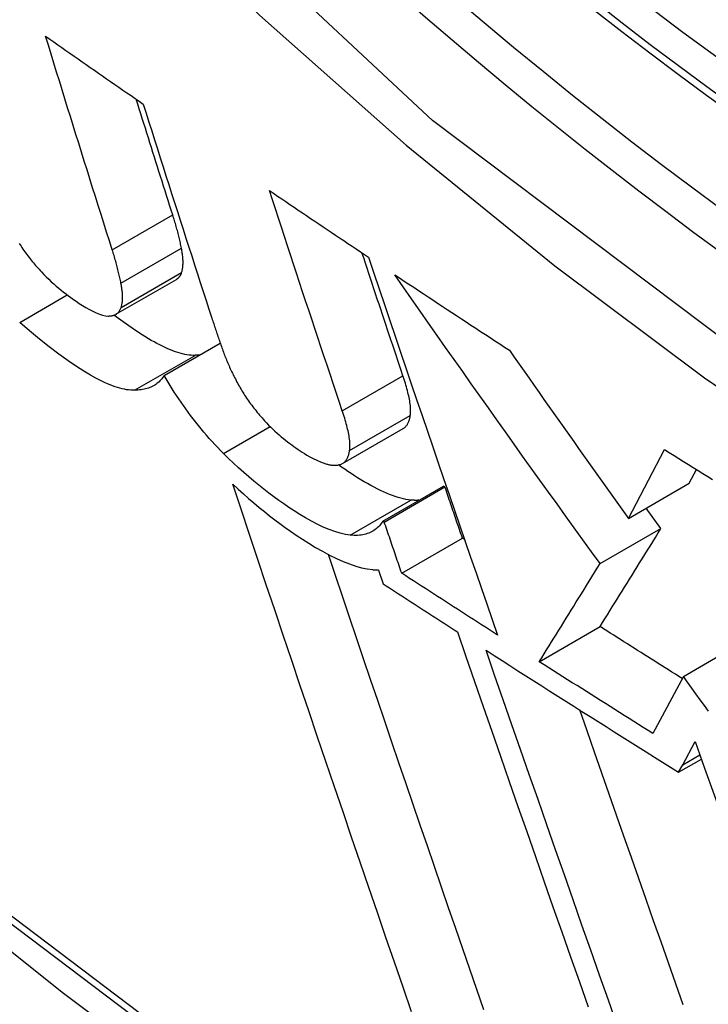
# Model space of a CAD drawing. Header units: inches. Extents: x 18 to 388, y 34 to 188.
# Tile 109 of 159: x 328.6044 to 328.6709, y 164.6102 to 164.7054. Entities that reach past the tile are written whole.
import ezdxf

# ---------------------------------------------------------------- set-up
doc = ezdxf.new("R2010")
doc.units = ezdxf.units.IN
doc.header["$MEASUREMENT"] = 0
doc.layers.add('Visible Edges(ANSI)', color=7, linetype='Continuous', lineweight=25)
doc.layers.add('Visible Tangent Edges(ANSI)', color=7, linetype='Continuous', lineweight=25)

msp = doc.modelspace()

# ---------------------------------------------------------------- linework, layer by layer
at = {"layer": 'Visible Edges(ANSI)'}
for p, q in [((328.613663, 164.676887), (328.619511, 164.680264)), ((328.618325, 164.670977), (328.623753, 164.67411)), ((328.635581, 164.662456), (328.641447, 164.665843)), ((328.663215, 164.657144), (328.666704, 164.66381)), ((328.6691, 164.660542), (328.669795, 164.661868)), ((328.639475, 164.656889), (328.645345, 164.660278)), ((328.639613, 164.6568), (328.645482, 164.660188)), ((328.645482, 164.660188), (328.645345, 164.660278)), ((328.663215, 164.657144), (328.6691, 164.660542)), ((328.666362, 164.656171), (328.664938, 164.658139)), ((328.639613, 164.6568), (328.639475, 164.656889)), ((328.660479, 164.652775), (328.666362, 164.656171)), ((328.641297, 164.651852), (328.647167, 164.655242)), ((328.647377, 164.655105), (328.647167, 164.655242)), ((328.639049, 164.652159), (328.639506, 164.650816)), ((328.654603, 164.643293), (328.660482, 164.646688)), ((328.668531, 164.641864), (328.672798, 164.644327)), ((328.668531, 164.641864), (328.665576, 164.636353)), ((328.668467, 164.633333), (328.669668, 164.635577)), ((328.668074, 164.63261), (328.670273, 164.633879)), ((328.668074, 164.63261), (328.668467, 164.633333))]:
    msp.add_line(p, q, dxfattribs=at)
at = {"layer": 'Visible Edges(ANSI)', "flags": 128}
for points in [[(328.462185, 164.739287), (328.497992, 164.705131), (328.53436, 164.672367), (328.571241, 164.64105), (328.608586, 164.611234), (328.646349, 164.582971), (328.684482, 164.556312), (328.722939, 164.531305), (328.761675, 164.508002), (328.800647, 164.486448), (328.839809, 164.466694), (328.87912, 164.448787), (328.918535, 164.432776), (328.958012, 164.418712), (328.997506, 164.406646), (329.036968, 164.396633), (329.076348, 164.388729)], [(328.613308, 164.683132), (328.613037, 164.683986), (328.612766, 164.684841), (328.612495, 164.685696), (328.612224, 164.686552), (328.611953, 164.687409), (328.611683, 164.688267), (328.611413, 164.689125), (328.611143, 164.689983), (328.610873, 164.690842), (328.610604, 164.691701), (328.610335, 164.692561), (328.610066, 164.693422), (328.609797, 164.694282), (328.609529, 164.695143), (328.609262, 164.696005), (328.608994, 164.696867), (328.608727, 164.697728), (328.608461, 164.698591), (328.608194, 164.699453), (328.607928, 164.700316), (328.607663, 164.701179), (328.607398, 164.702042), (328.607134, 164.702905), (328.60687, 164.703768)], [(328.60687, 164.703768), (328.607261, 164.703494), (328.607653, 164.703221), (328.608045, 164.702947), (328.608437, 164.702673), (328.60883, 164.7024), (328.609222, 164.702126), (328.609615, 164.701853), (328.610007, 164.701579), (328.6104, 164.701306), (328.610793, 164.701033), (328.611186, 164.700759), (328.61158, 164.700486), (328.611973, 164.700213), (328.612367, 164.699939), (328.61276, 164.699666), (328.613154, 164.699393), (328.613548, 164.69912), (328.613942, 164.698847), (328.614336, 164.698574), (328.61473, 164.698301), (328.615125, 164.698028), (328.615519, 164.697755), (328.615914, 164.697483), (328.616309, 164.69721)], [(328.619155, 164.686507), (328.619008, 164.686971), (328.61886, 164.687434), (328.618713, 164.687898), (328.618566, 164.688362), (328.618418, 164.688826), (328.618271, 164.689291), (328.618124, 164.689755), (328.617977, 164.69022), (328.61783, 164.690685), (328.617683, 164.69115), (328.617536, 164.691615), (328.617389, 164.692081), (328.617242, 164.692546), (328.617095, 164.693012), (328.616949, 164.693478), (328.616802, 164.693944), (328.616655, 164.69441), (328.616509, 164.694877), (328.616363, 164.695343), (328.616216, 164.69581), (328.61607, 164.696276), (328.615924, 164.696743), (328.615778, 164.69721), (328.615632, 164.697677)], [(328.616309, 164.69721), (328.616581, 164.696345), (328.616854, 164.69548), (328.617127, 164.694615), (328.617401, 164.69375), (328.617675, 164.692885), (328.61795, 164.69202), (328.618224, 164.691156), (328.6185, 164.690291), (328.618775, 164.689427), (328.619051, 164.688563), (328.619327, 164.6877), (328.619604, 164.686836), (328.619881, 164.685973), (328.620158, 164.685111), (328.620435, 164.684249), (328.620713, 164.683387), (328.62099, 164.682526), (328.621268, 164.681666), (328.621546, 164.680806), (328.621825, 164.679947), (328.622103, 164.679088), (328.622382, 164.67823), (328.622661, 164.677372), (328.622939, 164.676516)], [(328.628502, 164.68886), (328.6289, 164.68859), (328.629299, 164.68832), (328.629697, 164.68805), (328.630096, 164.68778), (328.630494, 164.68751), (328.630893, 164.68724), (328.631293, 164.68697), (328.631692, 164.686701), (328.632091, 164.686431), (328.632491, 164.686162), (328.632891, 164.685892), (328.633291, 164.685623), (328.633691, 164.685353), (328.634091, 164.685084), (328.634491, 164.684815), (328.634892, 164.684546), (328.635293, 164.684277), (328.635694, 164.684008), (328.636095, 164.683739), (328.636496, 164.68347), (328.636897, 164.683201), (328.637299, 164.682932), (328.637701, 164.682664), (328.638103, 164.682395)], [(328.635553, 164.667562), (328.635258, 164.668444), (328.634962, 164.669326), (328.634666, 164.670209), (328.634371, 164.671093), (328.634076, 164.671977), (328.63378, 164.672863), (328.633485, 164.673748), (328.63319, 164.674635), (328.632895, 164.675522), (328.6326, 164.676409), (328.632306, 164.677297), (328.632011, 164.678186), (328.631717, 164.679074), (328.631423, 164.679963), (328.63113, 164.680852), (328.630836, 164.681742), (328.630543, 164.682632), (328.63025, 164.683521), (328.629958, 164.684411), (328.629666, 164.685301), (328.629375, 164.686191), (328.629083, 164.687081), (328.628793, 164.68797), (328.628502, 164.68886)], [(328.620002, 164.683276), (328.619976, 164.683403), (328.61995, 164.683531), (328.619923, 164.683659), (328.619895, 164.683789), (328.619866, 164.683918), (328.619836, 164.684049), (328.619805, 164.68418), (328.619774, 164.684312), (328.619741, 164.684444), (328.619708, 164.684577), (328.619674, 164.684711), (328.619639, 164.684845), (328.619604, 164.68498), (328.619567, 164.685116), (328.61953, 164.685252), (328.619491, 164.685389), (328.619452, 164.685527), (328.619412, 164.685665), (328.619372, 164.685804), (328.61933, 164.685943), (328.619288, 164.686083), (328.619244, 164.686224), (328.6192, 164.686365), (328.619155, 164.686507)], [(328.604315, 164.683733), (328.604403, 164.683599), (328.604492, 164.683464), (328.604582, 164.68333), (328.604674, 164.683195), (328.604768, 164.683061), (328.604864, 164.682927), (328.604962, 164.682793), (328.605061, 164.682659), (328.605162, 164.682525), (328.605264, 164.682392), (328.605367, 164.68226), (328.605471, 164.682129), (328.605577, 164.681999), (328.605683, 164.68187), (328.60579, 164.681741), (328.605898, 164.681614), (328.606007, 164.681488), (328.606117, 164.681363), (328.606228, 164.681238), (328.60634, 164.681114), (328.606453, 164.680992)], [(328.614153, 164.679899), (328.614128, 164.680027), (328.614102, 164.680155), (328.614074, 164.680283), (328.614046, 164.680412), (328.614018, 164.680542), (328.613988, 164.680673), (328.613957, 164.680804), (328.613926, 164.680935), (328.613893, 164.681068), (328.61386, 164.681201), (328.613826, 164.681335), (328.613792, 164.681469), (328.613756, 164.681604), (328.613719, 164.68174), (328.613682, 164.681876), (328.613644, 164.682013), (328.613605, 164.682151), (328.613565, 164.682289), (328.613524, 164.682428), (328.613483, 164.682567), (328.61344, 164.682707), (328.613397, 164.682848), (328.613353, 164.68299), (328.613308, 164.683132)], [(328.620017, 164.680916), (328.620041, 164.680992), (328.620062, 164.681069), (328.620081, 164.681149), (328.620098, 164.681231), (328.620113, 164.681315), (328.620126, 164.681401), (328.620136, 164.681489), (328.620144, 164.68158), (328.62015, 164.681672), (328.620154, 164.681766), (328.620156, 164.681863), (328.620156, 164.681961), (328.620153, 164.682061), (328.620149, 164.682163), (328.620143, 164.682266), (328.620134, 164.682372), (328.620124, 164.682479), (328.620112, 164.682588), (328.620098, 164.682699), (328.620082, 164.682811), (328.620065, 164.682925), (328.620046, 164.68304), (328.620024, 164.683157), (328.620002, 164.683276)], [(328.641419, 164.670949), (328.641253, 164.671441), (328.641088, 164.671934), (328.640923, 164.672427), (328.640757, 164.67292), (328.640592, 164.673414), (328.640427, 164.673907), (328.640261, 164.674401), (328.640096, 164.674895), (328.639931, 164.67539), (328.639766, 164.675884), (328.6396, 164.676379), (328.639435, 164.676874), (328.63927, 164.677369), (328.639105, 164.677865), (328.63894, 164.67836), (328.638775, 164.678856), (328.63861, 164.679352), (328.638445, 164.679848), (328.63828, 164.680344), (328.638115, 164.68084), (328.637951, 164.681337), (328.637786, 164.681833), (328.637621, 164.68233), (328.637457, 164.682827)], [(328.638103, 164.682395), (328.638613, 164.680872), (328.639125, 164.679347), (328.639639, 164.677821), (328.640154, 164.676293), (328.64067, 164.674764), (328.641187, 164.673234), (328.641705, 164.671704), (328.642225, 164.670174), (328.642745, 164.668643), (328.643265, 164.667113), (328.643787, 164.665583), (328.644309, 164.664054), (328.644831, 164.662527), (328.645353, 164.661), (328.645876, 164.659475), (328.646398, 164.657953), (328.646921, 164.656432), (328.647443, 164.654914), (328.647965, 164.653399), (328.648487, 164.651887), (328.649008, 164.650378), (328.649528, 164.648872), (328.650048, 164.647371), (328.650567, 164.645873)], [(328.606453, 164.680992), (328.60669, 164.680742), (328.606929, 164.6805), (328.607169, 164.680267), (328.607411, 164.680041), (328.607652, 164.679824), (328.607892, 164.679615), (328.608132, 164.679413), (328.608371, 164.679219), (328.608609, 164.679031), (328.608846, 164.678849), (328.609081, 164.678673), (328.609315, 164.678503), (328.609556, 164.678332), (328.609828, 164.678144), (328.610126, 164.677946), (328.610442, 164.677743), (328.610771, 164.677543), (328.611107, 164.677351), (328.611442, 164.677176), (328.611767, 164.677024), (328.612076, 164.676899), (328.612369, 164.676805), (328.612643, 164.676744), (328.612894, 164.67672)], [(328.619511, 164.680264), (328.61954, 164.680281), (328.619569, 164.6803), (328.619597, 164.680319), (328.619624, 164.680339), (328.619651, 164.68036), (328.619677, 164.680382), (328.619702, 164.680405), (328.619726, 164.680429), (328.619749, 164.680453), (328.619772, 164.680478), (328.619794, 164.680504), (328.619816, 164.680531), (328.619836, 164.680559), (328.619856, 164.680587), (328.619875, 164.680617), (328.619894, 164.680647), (328.619912, 164.680678), (328.619929, 164.68071), (328.619945, 164.680742), (328.619961, 164.680775), (328.619976, 164.680809), (328.61999, 164.680844), (328.620004, 164.68088), (328.620017, 164.680916)], [(328.640623, 164.680716), (328.641082, 164.68041), (328.641542, 164.680105), (328.642001, 164.6798), (328.642461, 164.679495), (328.642922, 164.679191), (328.643382, 164.678886), (328.643843, 164.678581), (328.644304, 164.678277), (328.644765, 164.677972), (328.645226, 164.677668), (328.645688, 164.677364), (328.646149, 164.67706), (328.646612, 164.676756), (328.647074, 164.676452), (328.647537, 164.676148), (328.647999, 164.675844), (328.648462, 164.675541), (328.648926, 164.675237), (328.649389, 164.674934), (328.649853, 164.674631), (328.650317, 164.674328), (328.650782, 164.674025), (328.651246, 164.673722), (328.651711, 164.673419)], [(328.660479, 164.652775), (328.659647, 164.653926), (328.658814, 164.655078), (328.657982, 164.656232), (328.657149, 164.657387), (328.656317, 164.658543), (328.655486, 164.659701), (328.654655, 164.660859), (328.653824, 164.66202), (328.652993, 164.663181), (328.652163, 164.664343), (328.651334, 164.665507), (328.650505, 164.666671), (328.649677, 164.667837), (328.64885, 164.669003), (328.648023, 164.670171), (328.647197, 164.671339), (328.646372, 164.672509), (328.645548, 164.673679), (328.644724, 164.67485), (328.643902, 164.676022), (328.643081, 164.677194), (328.64226, 164.678367), (328.641441, 164.679541), (328.640623, 164.680716)], [(328.614168, 164.67754), (328.614192, 164.677615), (328.614213, 164.677692), (328.614233, 164.677772), (328.61425, 164.677854), (328.614264, 164.677938), (328.614277, 164.678024), (328.614287, 164.678113), (328.614295, 164.678203), (328.614301, 164.678295), (328.614305, 164.67839), (328.614307, 164.678486), (328.614307, 164.678584), (328.614305, 164.678684), (328.6143, 164.678786), (328.614294, 164.67889), (328.614286, 164.678995), (328.614276, 164.679102), (328.614264, 164.679211), (328.61425, 164.679322), (328.614234, 164.679434), (328.614216, 164.679548), (328.614197, 164.679664), (328.614176, 164.679781), (328.614153, 164.679899)], [(328.612894, 164.67672), (328.612974, 164.676719), (328.613051, 164.676722), (328.613127, 164.676727), (328.6132, 164.676736), (328.613271, 164.676747), (328.61334, 164.676762), (328.613407, 164.676779), (328.613471, 164.6768), (328.613533, 164.676823), (328.613592, 164.67685), (328.61365, 164.67688), (328.613705, 164.676913), (328.613757, 164.676949), (328.613808, 164.676988), (328.613855, 164.67703), (328.6139, 164.677075), (328.613942, 164.677123), (328.613982, 164.677174), (328.614019, 164.677228), (328.614054, 164.677285), (328.614086, 164.677344), (328.614116, 164.677407), (328.614143, 164.677472), (328.614168, 164.67754)], [(328.62132, 164.672917), (328.621132, 164.672917), (328.620939, 164.672926), (328.620739, 164.672945), (328.620534, 164.672974), (328.620323, 164.673013), (328.620106, 164.673061), (328.619883, 164.673119), (328.619655, 164.673186), (328.619421, 164.673263), (328.619181, 164.673349), (328.618936, 164.673445), (328.618685, 164.67355), (328.618429, 164.673664), (328.618167, 164.673788), (328.617902, 164.67392), (328.617633, 164.67406), (328.61736, 164.674208), (328.617084, 164.674364), (328.616805, 164.674527), (328.616456, 164.674738), (328.615933, 164.675071), (328.615229, 164.67554), (328.614365, 164.676145), (328.613472, 164.6768)], [(328.622939, 164.676516), (328.622983, 164.676381), (328.623028, 164.676246), (328.623072, 164.67611), (328.623117, 164.675975), (328.623162, 164.675839), (328.623207, 164.675703), (328.623253, 164.675567), (328.623299, 164.675431), (328.623345, 164.675295), (328.623391, 164.675159), (328.623438, 164.675022), (328.623484, 164.674885), (328.623531, 164.674748), (328.623578, 164.674611), (328.623626, 164.674474), (328.623674, 164.674337), (328.623722, 164.674199), (328.62377, 164.674062), (328.623818, 164.673924), (328.623867, 164.673786), (328.623916, 164.673648), (328.623965, 164.67351), (328.624014, 164.673371), (328.624064, 164.673233)], [(328.615469, 164.669539), (328.615283, 164.669539), (328.615091, 164.669548), (328.614893, 164.669567), (328.614689, 164.669595), (328.61448, 164.669633), (328.614264, 164.669681), (328.614043, 164.669738), (328.613816, 164.669805), (328.613584, 164.669881), (328.613346, 164.669966), (328.613102, 164.670061), (328.612852, 164.670166), (328.612558, 164.670297), (328.612187, 164.670476), (328.611736, 164.670712), (328.611201, 164.671012), (328.610578, 164.671386), (328.609863, 164.671843), (328.609054, 164.672392), (328.608149, 164.673037), (328.607214, 164.673739), (328.606269, 164.674483), (328.605317, 164.675272), (328.60436, 164.676105)], [(328.621732, 164.672944), (328.621715, 164.672942), (328.621698, 164.67294), (328.621682, 164.672939), (328.621665, 164.672937), (328.621648, 164.672936), (328.621631, 164.672934), (328.621614, 164.672933), (328.621597, 164.672932), (328.62158, 164.67293), (328.621563, 164.672929), (328.621546, 164.672928), (328.621529, 164.672927), (328.621511, 164.672926), (328.621494, 164.672925), (328.621477, 164.672924), (328.62146, 164.672923), (328.621442, 164.672922), (328.621425, 164.672921), (328.621408, 164.67292), (328.62139, 164.67292), (328.621373, 164.672919), (328.621355, 164.672918), (328.621338, 164.672918), (328.62132, 164.672917)], [(328.624064, 164.673233), (328.624111, 164.673103), (328.62416, 164.672972), (328.62421, 164.672841), (328.624261, 164.672708), (328.624314, 164.672575), (328.624369, 164.672441), (328.624424, 164.672307), (328.624481, 164.672171), (328.62454, 164.672035), (328.6246, 164.671898), (328.624662, 164.67176), (328.624725, 164.671622), (328.62479, 164.671482), (328.624856, 164.671342), (328.624924, 164.671201), (328.624994, 164.67106), (328.625065, 164.670917), (328.625138, 164.670774), (328.625212, 164.67063), (328.625288, 164.670485), (328.625366, 164.670339), (328.625445, 164.670193), (328.625527, 164.670045), (328.62561, 164.669897)], [(328.651711, 164.673419), (328.652188, 164.672737), (328.652664, 164.672056), (328.653142, 164.671375), (328.653619, 164.670694), (328.654097, 164.670014), (328.654575, 164.669334), (328.655053, 164.668654), (328.655531, 164.667974), (328.65601, 164.667295), (328.656489, 164.666615), (328.656969, 164.665937), (328.657448, 164.665258), (328.657928, 164.66458), (328.658408, 164.663902), (328.658888, 164.663225), (328.659368, 164.662547), (328.659848, 164.661871), (328.660329, 164.661194), (328.66081, 164.660518), (328.66129, 164.659843), (328.661771, 164.659167), (328.662252, 164.658493), (328.662734, 164.657818), (328.663215, 164.657144)], [(328.618325, 164.670977), (328.618254, 164.670858), (328.618179, 164.670744), (328.618099, 164.670637), (328.618014, 164.670534), (328.617924, 164.670438), (328.617831, 164.670346), (328.617732, 164.67026), (328.61763, 164.670179), (328.617523, 164.670103), (328.617413, 164.670033), (328.617298, 164.669967), (328.617179, 164.669907), (328.617056, 164.669851), (328.61693, 164.6698), (328.616799, 164.669754), (328.616665, 164.669712), (328.616528, 164.669675), (328.616386, 164.669643), (328.616242, 164.669615), (328.616094, 164.669591), (328.615942, 164.669572), (328.615788, 164.669557), (328.61563, 164.669546), (328.615469, 164.669539)], [(328.624068, 164.663426), (328.623787, 164.663709), (328.623508, 164.663996), (328.623232, 164.664287), (328.622959, 164.664583), (328.62269, 164.664883), (328.622423, 164.665187), (328.622159, 164.665495), (328.621897, 164.665807), (328.621639, 164.666124), (328.621385, 164.666443), (328.621135, 164.666764), (328.62089, 164.667086), (328.62065, 164.66741), (328.620415, 164.667735), (328.620184, 164.66806), (328.619958, 164.668386), (328.619737, 164.668712), (328.619521, 164.669038), (328.61931, 164.669363), (328.619104, 164.669688), (328.618902, 164.670012), (328.618705, 164.670334), (328.618513, 164.670656), (328.618325, 164.670977)], [(328.642131, 164.66709), (328.642147, 164.66721), (328.642158, 164.667336), (328.642164, 164.667468), (328.642164, 164.667604), (328.64216, 164.667745), (328.642151, 164.66789), (328.642137, 164.668039), (328.64212, 164.668191), (328.642098, 164.668347), (328.642073, 164.668505), (328.642044, 164.668666), (328.642012, 164.668829), (328.641977, 164.668994), (328.641939, 164.669162), (328.641898, 164.669332), (328.641854, 164.669505), (328.641807, 164.66968), (328.641758, 164.669857), (328.641707, 164.670036), (328.641653, 164.670217), (328.641597, 164.670398), (328.641539, 164.670581), (328.64148, 164.670765), (328.641419, 164.670949)], [(328.62561, 164.669897), (328.625688, 164.66976), (328.625769, 164.669622), (328.625851, 164.669484), (328.625936, 164.669346), (328.626023, 164.669207), (328.626112, 164.669068), (328.626203, 164.668929), (328.626296, 164.668789), (328.626391, 164.668649), (328.626489, 164.668509), (328.626589, 164.668369), (328.626691, 164.668228), (328.626795, 164.668088), (328.6269, 164.667949), (328.627007, 164.66781), (328.627115, 164.667672), (328.627224, 164.667535), (328.627335, 164.667399), (328.627447, 164.667264), (328.62756, 164.667129), (328.627675, 164.666996), (328.627791, 164.666863), (328.627909, 164.666731), (328.628027, 164.666599)], [(328.636264, 164.663703), (328.636281, 164.663823), (328.636292, 164.663949), (328.636298, 164.664081), (328.636298, 164.664217), (328.636294, 164.664358), (328.636285, 164.664503), (328.636271, 164.664652), (328.636253, 164.664804), (328.636232, 164.66496), (328.636207, 164.665118), (328.636178, 164.665279), (328.636146, 164.665442), (328.636111, 164.665607), (328.636073, 164.665775), (328.636032, 164.665945), (328.635988, 164.666118), (328.635941, 164.666294), (328.635892, 164.666471), (328.635841, 164.66665), (328.635787, 164.66683), (328.635731, 164.667012), (328.635674, 164.667194), (328.635614, 164.667378), (328.635553, 164.667562)], [(328.641447, 164.665843), (328.641496, 164.665873), (328.641542, 164.665905), (328.641586, 164.665939), (328.641628, 164.665976), (328.641669, 164.666015), (328.641707, 164.666056), (328.641744, 164.6661), (328.641779, 164.666145), (328.641812, 164.666192), (328.641844, 164.666241), (328.641874, 164.666292), (328.641902, 164.666344), (328.641928, 164.666398), (328.641954, 164.666454), (328.641977, 164.666512), (328.642, 164.666571), (328.642021, 164.666631), (328.64204, 164.666693), (328.642058, 164.666756), (328.642075, 164.66682), (328.642091, 164.666886), (328.642105, 164.666953), (328.642119, 164.667021), (328.642131, 164.66709)], [(328.628027, 164.666599), (328.628226, 164.666385), (328.628428, 164.666177), (328.628632, 164.665974), (328.628837, 164.665777), (328.629043, 164.665587), (328.629248, 164.665402), (328.629454, 164.665223), (328.629659, 164.66505), (328.629863, 164.664881), (328.630067, 164.664718), (328.63027, 164.664559), (328.630472, 164.664405), (328.630673, 164.664254), (328.630874, 164.664107), (328.631074, 164.663964), (328.631273, 164.663825), (328.631471, 164.663689), (328.631669, 164.663555), (328.631885, 164.663415), (328.632127, 164.663267), (328.632404, 164.66311), (328.632723, 164.662944), (328.633093, 164.662769), (328.63352, 164.662584)], [(328.63632, 164.655533), (328.635851, 164.6556), (328.635354, 164.655712), (328.63483, 164.655868), (328.63428, 164.656069), (328.63371, 164.65631), (328.633136, 164.656582), (328.632564, 164.65688), (328.631998, 164.657197), (328.631443, 164.657528), (328.630903, 164.657867), (328.630383, 164.658208), (328.629888, 164.658545), (328.629414, 164.658879), (328.628937, 164.659226), (328.628457, 164.659587), (328.627973, 164.659961), (328.627487, 164.660349), (328.627, 164.660751), (328.62651, 164.661166), (328.62602, 164.661594), (328.625531, 164.662034), (328.625042, 164.662487), (328.624555, 164.66295), (328.624068, 164.663426)], [(328.635307, 164.662347), (328.635378, 164.662367), (328.635446, 164.662391), (328.63551, 164.662419), (328.635572, 164.662451), (328.635631, 164.662486), (328.635686, 164.662526), (328.635739, 164.662568), (328.635789, 164.662614), (328.635836, 164.662664), (328.63588, 164.662716), (328.635922, 164.662771), (328.635961, 164.662829), (328.635998, 164.662889), (328.636033, 164.662952), (328.636065, 164.663018), (328.636095, 164.663086), (328.636123, 164.663156), (328.636149, 164.663228), (328.636173, 164.663303), (328.636195, 164.66338), (328.636215, 164.663458), (328.636233, 164.663538), (328.63625, 164.663619), (328.636264, 164.663703)], [(328.666704, 164.66381), (328.667167, 164.663518), (328.667631, 164.663226), (328.668095, 164.662934), (328.668559, 164.662643), (328.669024, 164.662351), (328.669489, 164.66206), (328.669954, 164.661768), (328.670419, 164.661477), (328.670885, 164.661186), (328.671351, 164.660895)], [(328.63352, 164.662584), (328.633611, 164.662547), (328.633701, 164.662513), (328.633789, 164.662481), (328.633876, 164.662452), (328.633961, 164.662425), (328.634045, 164.662401), (328.634127, 164.66238), (328.634207, 164.662361), (328.634287, 164.662344), (328.634364, 164.66233), (328.634441, 164.662317), (328.634516, 164.662307), (328.634589, 164.6623), (328.634662, 164.662294), (328.634732, 164.662291), (328.634802, 164.662289), (328.63487, 164.66229), (328.634936, 164.662292), (328.635001, 164.662297), (328.635065, 164.662303), (328.635127, 164.662312), (328.635188, 164.662322), (328.635248, 164.662333), (328.635307, 164.662347)], [(328.642187, 164.65892), (328.641951, 164.658949), (328.641708, 164.658989), (328.641459, 164.659041), (328.641203, 164.659104), (328.640941, 164.659178), (328.640672, 164.659263), (328.640397, 164.65936), (328.640116, 164.659467), (328.639829, 164.659585), (328.639536, 164.659713), (328.639237, 164.659853), (328.638932, 164.660002), (328.638621, 164.660163), (328.638305, 164.660332), (328.637988, 164.66051), (328.637671, 164.660694), (328.637354, 164.660884), (328.637038, 164.661079), (328.636723, 164.661279), (328.636411, 164.661483), (328.636101, 164.66169), (328.635795, 164.661899), (328.635492, 164.66211), (328.635194, 164.662323)], [(328.64226, 164.60944), (328.641434, 164.611831), (328.640607, 164.61423), (328.639779, 164.616637), (328.638949, 164.619051), (328.638119, 164.621472), (328.637288, 164.623898), (328.636457, 164.626329), (328.635626, 164.628763), (328.634795, 164.631202), (328.633965, 164.633642), (328.633137, 164.636085), (328.632309, 164.638529), (328.631483, 164.640973), (328.63066, 164.643417), (328.629838, 164.64586), (328.629019, 164.648301), (328.628203, 164.650739), (328.62739, 164.653174), (328.62658, 164.655605), (328.625775, 164.658032), (328.624973, 164.660452)], [(328.624973, 164.660452), (328.625481, 164.659983), (328.62599, 164.659525), (328.626499, 164.659078), (328.627007, 164.658642), (328.627515, 164.658218), (328.628021, 164.657806), (328.628525, 164.657406), (328.629027, 164.657019), (328.629527, 164.656644), (328.630023, 164.656281), (328.630538, 164.655915), (328.631096, 164.655532), (328.631691, 164.655138), (328.632316, 164.654741), (328.632965, 164.654348), (328.633632, 164.653967), (328.63431, 164.653605), (328.63498, 164.653277), (328.635627, 164.65299), (328.636251, 164.652744), (328.63685, 164.652541), (328.637424, 164.652381), (328.637973, 164.652264), (328.638495, 164.652192)], [(328.647167, 164.655242), (328.647097, 164.655448), (328.647027, 164.655653), (328.646956, 164.655859), (328.646886, 164.656065), (328.646816, 164.656271), (328.646745, 164.656478), (328.646675, 164.656684), (328.646605, 164.65689), (328.646535, 164.657096), (328.646465, 164.657302), (328.646394, 164.657508), (328.646324, 164.657714), (328.646254, 164.65792), (328.646184, 164.658126), (328.646114, 164.658332), (328.646043, 164.658539), (328.645973, 164.658745), (328.645903, 164.658951), (328.645833, 164.659157), (328.645763, 164.659363), (328.645693, 164.65957), (328.645623, 164.659776), (328.645552, 164.659982), (328.645482, 164.660188)], [(328.642961, 164.658902), (328.642931, 164.6589), (328.6429, 164.658899), (328.64287, 164.658897), (328.642839, 164.658896), (328.642808, 164.658895), (328.642776, 164.658895), (328.642745, 164.658894), (328.642714, 164.658894), (328.642682, 164.658894), (328.64265, 164.658894), (328.642618, 164.658895), (328.642586, 164.658895), (328.642553, 164.658896), (328.642521, 164.658897), (328.642488, 164.658899), (328.642456, 164.6589), (328.642423, 164.658902), (328.642389, 164.658904), (328.642356, 164.658906), (328.642323, 164.658908), (328.642289, 164.658911), (328.642255, 164.658914), (328.642221, 164.658917), (328.642187, 164.65892)], [(328.639475, 164.656889), (328.639398, 164.656769), (328.639316, 164.656652), (328.639229, 164.656541), (328.639138, 164.656435), (328.639042, 164.656334), (328.638942, 164.656238), (328.638837, 164.656148), (328.638728, 164.656063), (328.638613, 164.655984), (328.638494, 164.65591), (328.63837, 164.655842), (328.638241, 164.65578), (328.638107, 164.655724), (328.637968, 164.655675), (328.637825, 164.655632), (328.637677, 164.655595), (328.637525, 164.655564), (328.637367, 164.65554), (328.637205, 164.655523), (328.637038, 164.655511), (328.636866, 164.655507), (328.636689, 164.655509), (328.636507, 164.655517), (328.63632, 164.655533)], [(328.641297, 164.651852), (328.641226, 164.652058), (328.641156, 164.652264), (328.641086, 164.65247), (328.641016, 164.652676), (328.640946, 164.652882), (328.640875, 164.653088), (328.640805, 164.653294), (328.640735, 164.653501), (328.640665, 164.653707), (328.640595, 164.653913), (328.640524, 164.654119), (328.640454, 164.654325), (328.640384, 164.654531), (328.640314, 164.654737), (328.640244, 164.654944), (328.640174, 164.65515), (328.640104, 164.655356), (328.640034, 164.655562), (328.639963, 164.655768), (328.639893, 164.655975), (328.639823, 164.656181), (328.639753, 164.656387), (328.639683, 164.656593), (328.639613, 164.6568)], [(328.660482, 164.646688), (328.660719, 164.647069), (328.660955, 164.64745), (328.661191, 164.64783), (328.661427, 164.64821), (328.661663, 164.648591), (328.661899, 164.648971), (328.662136, 164.649352), (328.662373, 164.649734), (328.66261, 164.650117), (328.662848, 164.650501), (328.663088, 164.650887), (328.663328, 164.651275), (328.66357, 164.651665), (328.663813, 164.652057), (328.664058, 164.652452), (328.664305, 164.65285), (328.664553, 164.653251), (328.664804, 164.653656), (328.665057, 164.654064), (328.665313, 164.654477), (328.665571, 164.654893), (328.665832, 164.655314), (328.666096, 164.65574), (328.666362, 164.656171)], [(328.649245, 164.609619), (328.648566, 164.61158), (328.647885, 164.613549), (328.647203, 164.615523), (328.64652, 164.617503), (328.645836, 164.619488), (328.645151, 164.621478), (328.644465, 164.623473), (328.64378, 164.625472), (328.643093, 164.627475), (328.642407, 164.62948), (328.641721, 164.631489), (328.641034, 164.6335), (328.640349, 164.635513), (328.639664, 164.637527), (328.638979, 164.639543), (328.638296, 164.641559), (328.637613, 164.643576), (328.636932, 164.645593), (328.636253, 164.647609), (328.635574, 164.649624), (328.634898, 164.651638), (328.634224, 164.65365)], [(328.654603, 164.643293), (328.65484, 164.643676), (328.655077, 164.644057), (328.655313, 164.644438), (328.65555, 164.644819), (328.655786, 164.6452), (328.656022, 164.645581), (328.656259, 164.645963), (328.656496, 164.646345), (328.656734, 164.646729), (328.656973, 164.647113), (328.657212, 164.6475), (328.657452, 164.647888), (328.657694, 164.648278), (328.657937, 164.64867), (328.658182, 164.649065), (328.658428, 164.649463), (328.658677, 164.649863), (328.658927, 164.650267), (328.659179, 164.650675), (328.659434, 164.651086), (328.659691, 164.651502), (328.659951, 164.651921), (328.660214, 164.652346), (328.660479, 164.652775)], [(328.638495, 164.652192), (328.638518, 164.65219), (328.638542, 164.652188), (328.638565, 164.652186), (328.638589, 164.652184), (328.638612, 164.652182), (328.638636, 164.65218), (328.638659, 164.652178), (328.638682, 164.652177), (328.638706, 164.652175), (328.638729, 164.652174), (328.638752, 164.652172), (328.638775, 164.652171), (328.638798, 164.65217), (328.638821, 164.652169), (328.638844, 164.652167), (328.638867, 164.652166), (328.63889, 164.652165), (328.638913, 164.652164), (328.638936, 164.652163), (328.638959, 164.652162), (328.638981, 164.652161), (328.639004, 164.652161), (328.639027, 164.65216), (328.639049, 164.652159)], [(328.650567, 164.645873), (328.650179, 164.646122), (328.649792, 164.64637), (328.649404, 164.646619), (328.649017, 164.646868), (328.64863, 164.647116), (328.648243, 164.647365), (328.647856, 164.647614), (328.647469, 164.647863), (328.647083, 164.648112), (328.646696, 164.648361), (328.64631, 164.64861), (328.645924, 164.648859), (328.645537, 164.649108), (328.645151, 164.649357), (328.644765, 164.649607), (328.644379, 164.649856), (328.643994, 164.650105), (328.643608, 164.650355), (328.643223, 164.650604), (328.642837, 164.650854), (328.642452, 164.651103), (328.642067, 164.651353), (328.641682, 164.651603), (328.641297, 164.651852)], [(328.639506, 164.650816), (328.639804, 164.650623), (328.640103, 164.650429), (328.640401, 164.650235), (328.6407, 164.650042), (328.640998, 164.649848), (328.641297, 164.649654), (328.641596, 164.649461), (328.641895, 164.649267), (328.642194, 164.649074), (328.642493, 164.64888), (328.642792, 164.648687), (328.643091, 164.648493), (328.64339, 164.6483), (328.64369, 164.648107), (328.643989, 164.647913), (328.644288, 164.64772), (328.644588, 164.647527), (328.644887, 164.647334), (328.645187, 164.647141), (328.645487, 164.646947), (328.645786, 164.646754), (328.646086, 164.646561), (328.646386, 164.646368), (328.646686, 164.646175)], [(328.646686, 164.646175), (328.647511, 164.643781), (328.648341, 164.64138), (328.649174, 164.638972), (328.65001, 164.636559), (328.65085, 164.634142), (328.651692, 164.63172), (328.652536, 164.629296), (328.653382, 164.62687), (328.65423, 164.624443), (328.655079, 164.622015), (328.655928, 164.619588), (328.656779, 164.617163), (328.657629, 164.61474), (328.658479, 164.61232), (328.659329, 164.609905)], [(328.668422, 164.64166), (328.66809, 164.641869), (328.667758, 164.642078), (328.667427, 164.642287), (328.667095, 164.642496), (328.666764, 164.642706), (328.666432, 164.642915), (328.666101, 164.643124), (328.66577, 164.643333), (328.665439, 164.643543), (328.665108, 164.643752), (328.664777, 164.643961), (328.664446, 164.644171), (328.664115, 164.64438), (328.663784, 164.64459), (328.663454, 164.644799), (328.663123, 164.645009), (328.662793, 164.645219), (328.662462, 164.645428), (328.662132, 164.645638), (328.661802, 164.645848), (328.661472, 164.646058), (328.661142, 164.646268), (328.660812, 164.646478), (328.660482, 164.646688)], [(328.649455, 164.644396), (328.650226, 164.643902), (328.650997, 164.643409), (328.651769, 164.642915), (328.652541, 164.642422), (328.653313, 164.641929), (328.654086, 164.641436), (328.654859, 164.640944), (328.655633, 164.640452), (328.656407, 164.63996), (328.657181, 164.639468), (328.657956, 164.638977), (328.658731, 164.638486), (328.659507, 164.637995), (328.660283, 164.637504), (328.66106, 164.637014), (328.661837, 164.636524), (328.662615, 164.636034), (328.663393, 164.635544), (328.664172, 164.635054), (328.664951, 164.634565), (328.665731, 164.634076), (328.666512, 164.633587), (328.667293, 164.633098), (328.668074, 164.63261)], [(328.66214, 164.608147), (328.661288, 164.610562), (328.660435, 164.612981), (328.659582, 164.615403), (328.658729, 164.617827), (328.657877, 164.620253), (328.657025, 164.622679), (328.656175, 164.625105), (328.655326, 164.62753), (328.654479, 164.629953), (328.653634, 164.632373), (328.652792, 164.634789), (328.651952, 164.6372), (328.651116, 164.639606), (328.650284, 164.642005), (328.649455, 164.644396)], [(328.665576, 164.636353), (328.665117, 164.636641), (328.664658, 164.63693), (328.664199, 164.637218), (328.66374, 164.637507), (328.663282, 164.637795), (328.662823, 164.638084), (328.662365, 164.638372), (328.661907, 164.638661), (328.66145, 164.63895), (328.660992, 164.639239), (328.660534, 164.639528), (328.660077, 164.639817), (328.65962, 164.640106), (328.659163, 164.640396), (328.658706, 164.640685), (328.65825, 164.640975), (328.657793, 164.641264), (328.657337, 164.641554), (328.656881, 164.641843), (328.656425, 164.642133), (328.655969, 164.642423), (328.655514, 164.642713), (328.655058, 164.643003), (328.654603, 164.643293)], [(328.670979, 164.638495), (328.67057, 164.639056), (328.670162, 164.639618), (328.669754, 164.640179), (328.669346, 164.640741), (328.668939, 164.641302), (328.668531, 164.641864)], [(328.668526, 164.610119), (328.66781, 164.612147), (328.667093, 164.614178), (328.666375, 164.616211), (328.665657, 164.618248), (328.66494, 164.620286), (328.664222, 164.622325), (328.663505, 164.624365), (328.662789, 164.626405), (328.662074, 164.628445), (328.661359, 164.630485), (328.660646, 164.632522), (328.659935, 164.634558), (328.659225, 164.636592), (328.658517, 164.638622)], [(328.669668, 164.635577), (328.670589, 164.632996), (328.671515, 164.630402), (328.672446, 164.627797), (328.673381, 164.625183), (328.674319, 164.622562), (328.675261, 164.619934), (328.676205, 164.6173), (328.677151, 164.614663), (328.678099, 164.612024), (328.679048, 164.609383)]]:
    msp.add_lwpolyline(points, dxfattribs=at)
at = {"layer": 'Visible Edges(ANSI)'}
msp.add_ellipse((328.704448, 164.945897), major_axis=(0.15748, -0.272764), ratio=0.57735, start_param=2.363977, end_param=7.060801, dxfattribs=at)
msp.add_ellipse((328.700969, 164.943887), major_axis=(0.159941, -0.277026), ratio=0.57735, dxfattribs=at)
at = {"layer": 'Visible Tangent Edges(ANSI)'}
for p, q in [((328.613308, 164.683132), (328.619155, 164.686507)), ((328.614153, 164.679899), (328.620002, 164.683276)), ((328.614168, 164.67754), (328.620017, 164.680916)), ((328.60436, 164.676105), (328.608961, 164.678762)), ((328.615469, 164.669539), (328.62132, 164.672917)), ((328.635553, 164.667562), (328.641419, 164.670949)), ((328.636264, 164.663703), (328.642131, 164.66709)), ((328.624068, 164.663426), (328.628576, 164.666029)), ((328.63632, 164.655533), (328.642187, 164.65892)), ((328.668467, 164.633333), (328.670126, 164.634291))]:
    msp.add_line(p, q, dxfattribs=at)
at = {"layer": 'Visible Tangent Edges(ANSI)', "flags": 128}
for points in [[(328.949405, 164.798684), (328.946485, 164.757478), (328.938077, 164.720432), (328.924319, 164.688317), (328.905579, 164.6619), (328.882333, 164.641829), (328.855106, 164.628583), (328.824398, 164.622338), (328.790815, 164.623246), (328.755227, 164.631288), (328.718368, 164.646275), (328.681071, 164.667913), (328.644276, 164.695627), (328.608636, 164.728931), (328.575063, 164.767012), (328.544346, 164.808918)], [(328.561256, 164.779646), (328.573728, 164.7636), (328.586637, 164.748138), (328.599942, 164.733313), (328.613603, 164.719181), (328.627561, 164.705806), (328.641738, 164.693257), (328.656094, 164.681562), (328.670593, 164.67075), (328.685194, 164.660851), (328.69986, 164.651893), (328.714549, 164.643908), (328.729172, 164.636949), (328.743675, 164.631037), (328.758015, 164.626183), (328.772148, 164.622396), (328.786031, 164.619688), (328.799622, 164.618069), (328.812878, 164.617549), (328.825745, 164.618136), (328.838149, 164.619814), (328.850063, 164.622572), (328.861464, 164.626397)], [(328.966287, 164.42752), (328.942524, 164.434542), (328.918603, 164.442426), (328.894549, 164.451163), (328.870374, 164.460752), (328.84608, 164.471193), (328.821697, 164.482472), (328.797254, 164.494577), (328.772778, 164.507496), (328.748292, 164.521217), (328.723798, 164.535738), (328.699297, 164.551061), (328.674791, 164.567186), (328.650306, 164.5841), (328.62588, 164.60178), (328.601541, 164.620206), (328.57732, 164.639356), (328.553246, 164.659205), (328.529347, 164.679728), (328.505652, 164.700899), (328.482192, 164.722683), (328.458978, 164.745068)], [(328.458793, 164.744272), (328.482072, 164.721867), (328.505605, 164.700056), (328.529364, 164.678868), (328.553324, 164.658329), (328.577457, 164.638466), (328.601735, 164.619303), (328.626129, 164.600862), (328.65061, 164.583166), (328.675149, 164.566234), (328.699711, 164.550086), (328.724269, 164.534736), (328.748824, 164.520182), (328.773373, 164.506422), (328.797915, 164.493459), (328.822431, 164.481302), (328.84689, 164.469966), (328.871265, 164.459463), (328.895526, 164.449806), (328.91967, 164.440997), (328.943687, 164.433038), (328.967549, 164.425939)]]:
    msp.add_lwpolyline(points, dxfattribs=at)
at = {"layer": 'Visible Tangent Edges(ANSI)'}
for centre, major_axis, start_param, end_param in [((328.703455, 164.945323), (-0.173181, 0.299958), 5.05527, 10.652693), ((328.703404, 164.945294), (0.150591, -0.26083), 4.097754, 6.89782)]:
    msp.add_ellipse(centre, major_axis=major_axis, ratio=0.57735, start_param=start_param, end_param=end_param, dxfattribs=at)
for centre, major_axis in [((328.704047, 164.945665), (-0.171108, 0.296368)), ((328.701072, 164.943947), (0.162695, -0.281797)), ((328.700969, 164.943887), (-0.162099, 0.280763))]:
    msp.add_ellipse(centre, major_axis=major_axis, ratio=0.57735, dxfattribs=at)

doc.saveas('drawing.dxf')
